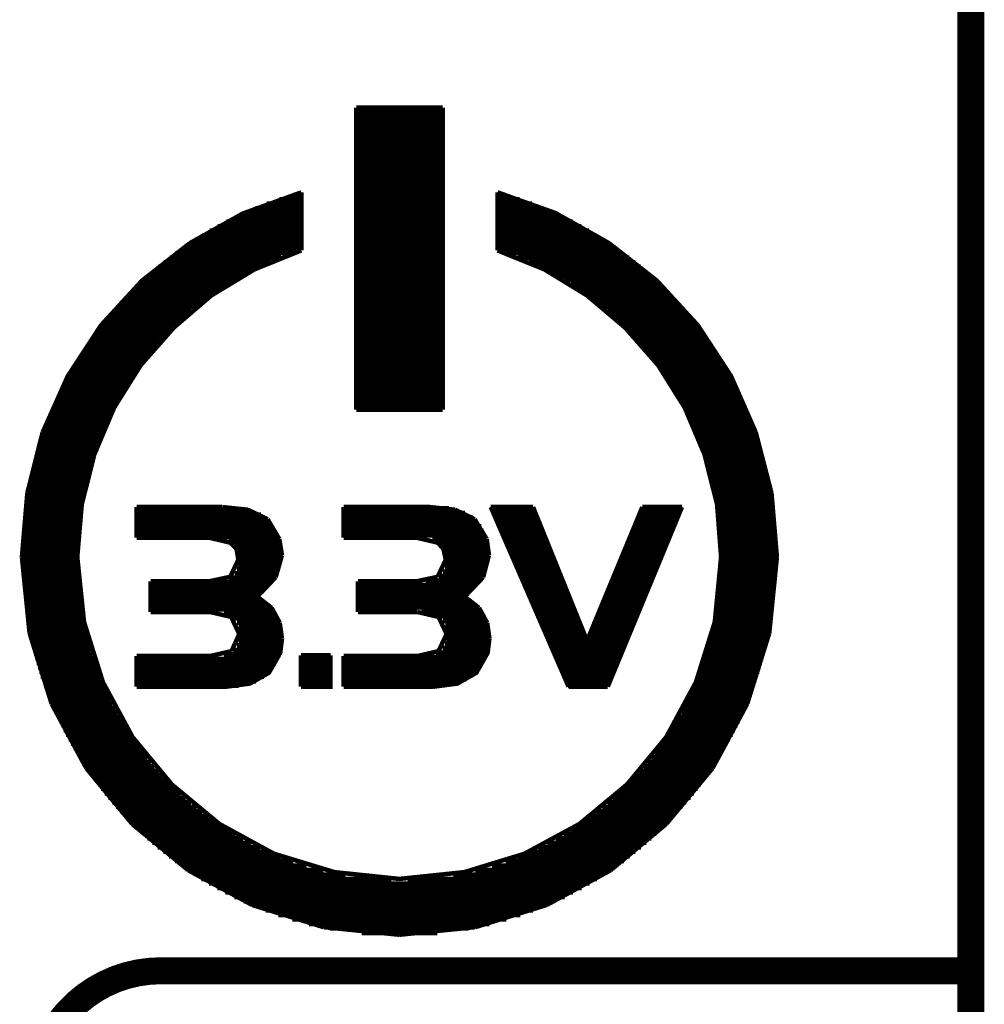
# Model space of a CAD drawing. Extents: x -1.3 to 24.2, y -3.9 to 53.5.
# Tile 31 of 43: x 18.8 to 24.2, y 18.9 to 24.4. Entities that reach past the tile are written whole.
import ezdxf

# ---------------------------------------------------------------- set-up
doc = ezdxf.new("R2010")
doc.units = 0
doc.layers.add('CORDELIA-I_CLICK_V100_GKO', color=14, linetype='CONTINUOUS')
doc.layers.add('CORDELIA-I_CLICK_V100_GTO', color=12, linetype='CONTINUOUS')

msp = doc.modelspace()

# ---------------------------------------------------------------- linework, layer by layer
at = {"layer": 'CORDELIA-I_CLICK_V100_GKO', "const_width": 0.1524}
msp.add_lwpolyline([(24.13, -1.27), (24.13, 53.34)], dxfattribs=at)
at = {"layer": 'CORDELIA-I_CLICK_V100_GTO'}
for points, const_width in [([(20.66036, 23.91918), (21.14804, 23.91918)], 0.0254), ([(20.66036, 22.21484), (20.66036, 23.91918)], 0.0254), ([(20.66036, 23.90902), (21.14804, 23.90902)], 0.0254), ([(20.66036, 23.88362), (21.14804, 23.88362)], 0.0254), ([(21.14804, 22.21484), (21.14804, 23.91918)], 0.0254), ([(20.66036, 23.85822), (21.14804, 23.85822)], 0.0254), ([(20.66036, 23.83282), (21.14804, 23.83282)], 0.0254), ([(20.66036, 23.80742), (21.14804, 23.80742)], 0.0254), ([(20.66036, 23.78202), (21.14804, 23.78202)], 0.0254), ([(20.66036, 23.75662), (21.14804, 23.75662)], 0.0254), ([(20.66036, 23.73122), (21.14804, 23.73122)], 0.0254), ([(20.66036, 23.70582), (21.14804, 23.70582)], 0.0254), ([(20.66036, 23.68042), (21.14804, 23.68042)], 0.0254), ([(20.66036, 23.65502), (21.14804, 23.65502)], 0.0254), ([(20.66036, 23.62962), (21.14804, 23.62962)], 0.0254), ([(20.66036, 23.60422), (21.14804, 23.60422)], 0.0254), ([(20.66036, 23.57882), (21.14804, 23.57882)], 0.0254), ([(20.66036, 23.55342), (21.14804, 23.55342)], 0.0254), ([(20.66036, 23.52802), (21.14804, 23.52802)], 0.0254), ([(20.66036, 23.50262), (21.14804, 23.50262)], 0.0254), ([(19.72056, 23.15464), (20.02028, 23.32228), (20.35048, 23.44166)], 0.0254), ([(20.35048, 23.114), (20.35048, 23.44166)], 0.0254), ([(20.66036, 23.47722), (21.14804, 23.47722)], 0.0254), ([(20.66036, 23.45182), (21.14804, 23.45182)], 0.0254), ([(21.45792, 23.44166), (21.78558, 23.32482), (22.08784, 23.15464)], 0.0254), ([(21.45792, 23.114), (21.45792, 23.44166)], 0.0254), ([(20.1549, 23.37816), (20.35048, 23.37816)], 0.0254), ([(20.22602, 23.40356), (20.35048, 23.40356)], 0.0254), ([(20.3073, 23.42896), (20.35048, 23.42896)], 0.0254), ([(20.66036, 23.42642), (21.14804, 23.42642)], 0.0254), ([(20.66036, 23.40102), (21.14804, 23.40102)], 0.0254), ([(20.66036, 23.37562), (21.14804, 23.37562)], 0.0254), ([(21.45792, 23.42896), (21.5011, 23.42896)], 0.0254), ([(21.45792, 23.40356), (21.58238, 23.40356)], 0.0254), ([(21.45792, 23.37816), (21.6535, 23.37816)], 0.0254), ([(20.03044, 23.32736), (20.35048, 23.32736)], 0.0254), ([(20.0914, 23.35276), (20.35048, 23.35276)], 0.0254), ([(20.66036, 23.35022), (21.14804, 23.35022)], 0.0254), ([(20.66036, 23.32482), (21.14804, 23.32482)], 0.0254), ([(21.45792, 23.35276), (21.717, 23.35276)], 0.0254), ([(21.45792, 23.32736), (21.77542, 23.32736)], 0.0254), ([(19.9263, 23.27656), (20.35048, 23.27656)], 0.0254), ([(19.9771, 23.30196), (20.35048, 23.30196)], 0.0254), ([(20.66036, 23.29942), (21.14804, 23.29942)], 0.0254), ([(20.66036, 23.27402), (21.14804, 23.27402)], 0.0254), ([(21.45792, 23.30196), (21.8313, 23.30196)], 0.0254), ([(21.45792, 23.27656), (21.8821, 23.27656)], 0.0254), ([(19.83232, 23.22576), (20.35048, 23.22576)], 0.0254), ([(19.87804, 23.25116), (20.35048, 23.25116)], 0.0254), ([(20.66036, 23.24862), (21.14804, 23.24862)], 0.0254), ([(20.66036, 23.22322), (21.14804, 23.22322)], 0.0254), ([(21.45792, 23.25116), (21.93036, 23.25116)], 0.0254), ([(21.45792, 23.22576), (21.97354, 23.22576)], 0.0254), ([(18.88998, 22.08784), (19.03222, 22.40534), (19.22018, 22.69236), (19.45132, 22.94382), (19.72056, 23.15464)], 0.0254), ([(19.75104, 23.17496), (20.35048, 23.17496)], 0.0254), ([(19.79168, 23.20036), (20.35048, 23.20036)], 0.0254), ([(20.66036, 23.19782), (21.14804, 23.19782)], 0.0254), ([(20.66036, 23.17242), (21.14804, 23.17242)], 0.0254), ([(21.45792, 23.20036), (22.01672, 23.20036)], 0.0254), ([(21.45792, 23.17496), (22.05736, 23.17496)], 0.0254), ([(22.08784, 23.15464), (22.35708, 22.94382), (22.58822, 22.69236), (22.77618, 22.40534), (22.91588, 22.08784)], 0.0254), ([(19.63928, 23.09876), (20.30476, 23.09876)], 0.0254), ([(19.67484, 23.12416), (20.35048, 23.12416)], 0.0254), ([(19.71294, 23.14956), (20.35048, 23.14956)], 0.0254), ([(20.08632, 23.00732), (20.35048, 23.114)], 0.0254), ([(20.66036, 23.14702), (21.14804, 23.14702)], 0.0254), ([(20.66036, 23.12162), (21.14804, 23.12162)], 0.0254), ([(21.45792, 23.14956), (22.09546, 23.14956)], 0.0254), ([(21.45792, 23.12416), (22.13356, 23.12416)], 0.0254), ([(21.45792, 23.114), (21.72208, 23.00732)], 0.0254), ([(21.50364, 23.09876), (22.16658, 23.09876)], 0.0254), ([(19.57324, 23.04796), (20.17522, 23.04796)], 0.0254), ([(19.60626, 23.07336), (20.23618, 23.07336)], 0.0254), ([(20.66036, 23.09622), (21.14804, 23.09622)], 0.0254), ([(20.66036, 23.07082), (21.14804, 23.07082)], 0.0254), ([(20.66036, 23.04542), (21.14804, 23.04542)], 0.0254), ([(21.57222, 23.07336), (22.20214, 23.07336)], 0.0254), ([(21.63318, 23.04796), (22.23516, 23.04796)], 0.0254), ([(19.51228, 22.99716), (20.06854, 22.99716)], 0.0254), ([(19.54276, 23.02256), (20.11934, 23.02256)], 0.0254), ([(19.84248, 22.86), (20.08632, 23.00732)], 0.0254), ([(20.66036, 23.02002), (21.14804, 23.02002)], 0.0254), ([(20.66036, 22.99462), (21.14804, 22.99462)], 0.0254), ([(21.68906, 23.02256), (22.26564, 23.02256)], 0.0254), ([(21.72208, 23.00732), (21.96338, 22.86)], 0.0254), ([(21.73986, 22.99716), (22.29612, 22.99716)], 0.0254), ([(19.4564, 22.94636), (19.9771, 22.94636)], 0.0254), ([(19.48434, 22.97176), (20.02028, 22.97176)], 0.0254), ([(20.66036, 22.96922), (21.14804, 22.96922)], 0.0254), ([(20.66036, 22.94382), (21.14804, 22.94382)], 0.0254), ([(21.78558, 22.97176), (22.32406, 22.97176)], 0.0254), ([(21.8313, 22.94636), (22.352, 22.94636)], 0.0254), ([(19.40306, 22.89556), (19.89582, 22.89556)], 0.0254), ([(19.42846, 22.92096), (19.93646, 22.92096)], 0.0254), ([(20.66036, 22.91842), (21.14804, 22.91842)], 0.0254), ([(20.66036, 22.89302), (21.14804, 22.89302)], 0.0254), ([(21.87194, 22.92096), (22.37994, 22.92096)], 0.0254), ([(21.91004, 22.89556), (22.40534, 22.89556)], 0.0254), ([(19.3294, 22.81936), (19.79168, 22.81936)], 0.0254), ([(19.35226, 22.84476), (19.8247, 22.84476)], 0.0254), ([(19.37766, 22.87016), (19.86026, 22.87016)], 0.0254), ([(19.62912, 22.67712), (19.84248, 22.86)], 0.0254), ([(20.66036, 22.86762), (21.14804, 22.86762)], 0.0254), ([(20.66036, 22.84222), (21.14804, 22.84222)], 0.0254), ([(21.94814, 22.87016), (22.43074, 22.87016)], 0.0254), ([(21.96338, 22.86), (22.17928, 22.67712)], 0.0254), ([(21.9837, 22.84476), (22.4536, 22.84476)], 0.0254), ([(22.01672, 22.81936), (22.479, 22.81936)], 0.0254), ([(19.28368, 22.76856), (19.72818, 22.76856)], 0.0254), ([(19.30654, 22.79396), (19.75866, 22.79396)], 0.0254), ([(20.66036, 22.81682), (21.14804, 22.81682)], 0.0254), ([(20.66036, 22.79142), (21.14804, 22.79142)], 0.0254), ([(20.66036, 22.76602), (21.14804, 22.76602)], 0.0254), ([(22.04974, 22.79396), (22.50186, 22.79396)], 0.0254), ([(22.08022, 22.76856), (22.52472, 22.76856)], 0.0254), ([(19.24304, 22.71776), (19.66976, 22.71776)], 0.0254), ([(19.26336, 22.74316), (19.70024, 22.74316)], 0.0254), ([(20.66036, 22.74062), (21.14804, 22.74062)], 0.0254), ([(20.66036, 22.71522), (21.14804, 22.71522)], 0.0254), ([(22.10816, 22.74316), (22.54504, 22.74316)], 0.0254), ([(22.1361, 22.71776), (22.56536, 22.71776)], 0.0254), ([(19.2024, 22.66696), (19.61896, 22.66696)], 0.0254), ([(19.22272, 22.69236), (19.64436, 22.69236)], 0.0254), ([(19.4437, 22.4663), (19.62912, 22.67712)], 0.0254), ([(20.66036, 22.68982), (21.14804, 22.68982)], 0.0254), ([(20.66036, 22.66442), (21.14804, 22.66442)], 0.0254), ([(22.16404, 22.69236), (22.58568, 22.69236)], 0.0254), ([(22.17928, 22.67712), (22.3647, 22.4663)], 0.0254), ([(22.18944, 22.66696), (22.606, 22.66696)], 0.0254), ([(19.1643, 22.61616), (19.56816, 22.61616)], 0.0254), ([(19.18208, 22.64156), (19.59356, 22.64156)], 0.0254), ([(20.66036, 22.63902), (21.14804, 22.63902)], 0.0254), ([(20.66036, 22.61362), (21.14804, 22.61362)], 0.0254), ([(22.21484, 22.64156), (22.62378, 22.64156)], 0.0254), ([(22.2377, 22.61616), (22.64156, 22.61616)], 0.0254), ([(19.12874, 22.56536), (19.52498, 22.56536)], 0.0254), ([(19.14652, 22.59076), (19.5453, 22.59076)], 0.0254), ([(20.66036, 22.58822), (21.14804, 22.58822)], 0.0254), ([(20.66036, 22.56282), (21.14804, 22.56282)], 0.0254), ([(22.26056, 22.59076), (22.65934, 22.59076)], 0.0254), ([(22.28342, 22.56536), (22.67712, 22.56536)], 0.0254), ([(19.08048, 22.48916), (19.46148, 22.48916)], 0.0254), ([(19.09572, 22.51456), (19.4818, 22.51456)], 0.0254), ([(19.1135, 22.53996), (19.50212, 22.53996)], 0.0254), ([(20.66036, 22.53742), (21.14804, 22.53742)], 0.0254), ([(20.66036, 22.51202), (21.14804, 22.51202)], 0.0254), ([(20.66036, 22.48662), (21.14804, 22.48662)], 0.0254), ([(22.30628, 22.53996), (22.6949, 22.53996)], 0.0254), ([(22.3266, 22.51456), (22.71014, 22.51456)], 0.0254), ([(22.34692, 22.48916), (22.72538, 22.48916)], 0.0254), ([(19.05, 22.43836), (19.42338, 22.43836)], 0.0254), ([(19.06524, 22.46376), (19.4437, 22.46376)], 0.0254), ([(19.29384, 22.22754), (19.4437, 22.4663)], 0.0254), ([(20.66036, 22.46122), (21.14804, 22.46122)], 0.0254), ([(20.66036, 22.43582), (21.14804, 22.43582)], 0.0254), ([(22.3647, 22.4663), (22.51456, 22.22754)], 0.0254), ([(22.3647, 22.46376), (22.74062, 22.46376)], 0.0254), ([(22.38248, 22.43836), (22.75586, 22.43836)], 0.0254), ([(19.02206, 22.38756), (19.39036, 22.38756)], 0.0254), ([(19.0373, 22.41296), (19.4056, 22.41296)], 0.0254), ([(20.66036, 22.41042), (21.14804, 22.41042)], 0.0254), ([(20.66036, 22.38502), (21.14804, 22.38502)], 0.0254), ([(22.40026, 22.41296), (22.7711, 22.41296)], 0.0254), ([(22.41804, 22.38756), (22.7838, 22.38756)], 0.0254), ([(18.99666, 22.33676), (19.35734, 22.33676)], 0.0254), ([(19.00936, 22.36216), (19.37258, 22.36216)], 0.0254), ([(20.66036, 22.35962), (21.14804, 22.35962)], 0.0254), ([(20.66036, 22.33422), (21.14804, 22.33422)], 0.0254), ([(22.43582, 22.36216), (22.79904, 22.36216)], 0.0254), ([(22.45106, 22.33676), (22.81174, 22.33676)], 0.0254), ([(18.97126, 22.28596), (19.32686, 22.28596)], 0.0254), ([(18.98396, 22.31136), (19.3421, 22.31136)], 0.0254), ([(20.66036, 22.30882), (21.14804, 22.30882)], 0.0254), ([(20.66036, 22.28342), (21.14804, 22.28342)], 0.0254), ([(22.4663, 22.31136), (22.82444, 22.31136)], 0.0254), ([(22.48154, 22.28596), (22.8346, 22.28596)], 0.0254), ([(18.93824, 22.20976), (19.28622, 22.20976)], 0.0254), ([(18.9484, 22.23516), (19.29892, 22.23516)], 0.0254), ([(18.9611, 22.26056), (19.31162, 22.26056)], 0.0254), ([(19.18208, 21.96338), (19.29384, 22.22754)], 0.0254), ([(20.66036, 22.25802), (21.14804, 22.25802)], 0.0254), ([(20.66036, 22.23262), (21.14804, 22.23262)], 0.0254), ([(20.66036, 22.21484), (21.14804, 22.21484)], 0.0254), ([(22.49678, 22.26056), (22.8473, 22.26056)], 0.0254), ([(22.50948, 22.23516), (22.85746, 22.23516)], 0.0254), ([(22.51456, 22.22754), (22.62632, 21.96338)], 0.0254), ([(22.52218, 22.20976), (22.87016, 22.20976)], 0.0254), ([(18.91792, 22.15896), (19.26082, 22.15896)], 0.0254), ([(18.92808, 22.18436), (19.27352, 22.18436)], 0.0254), ([(22.53488, 22.18436), (22.88032, 22.18436)], 0.0254), ([(22.54758, 22.15896), (22.89048, 22.15896)], 0.0254), ([(18.8976, 22.10816), (19.23796, 22.10816)], 0.0254), ([(18.90776, 22.13356), (19.24812, 22.13356)], 0.0254), ([(22.56028, 22.13356), (22.90064, 22.13356)], 0.0254), ([(22.57044, 22.10816), (22.90826, 22.10816)], 0.0254), ([(18.80362, 21.74494), (18.88998, 22.08784)], 0.0254), ([(18.87982, 22.05736), (19.2151, 22.05736)], 0.0254), ([(18.88998, 22.08276), (19.22526, 22.08276)], 0.0254), ([(22.5806, 22.08276), (22.91842, 22.08276)], 0.0254), ([(22.5933, 22.05736), (22.92604, 22.05736)], 0.0254), ([(22.91588, 22.08784), (23.00478, 21.74494)], 0.0254), ([(18.86458, 22.00656), (19.19732, 22.00656)], 0.0254), ([(18.8722, 22.03196), (19.20494, 22.03196)], 0.0254), ([(22.60092, 22.03196), (22.9362, 22.03196)], 0.0254), ([(22.61108, 22.00656), (22.94382, 22.00656)], 0.0254), ([(18.84172, 21.93036), (19.16938, 21.93036)], 0.0254), ([(18.84934, 21.95576), (19.17954, 21.95576)], 0.0254), ([(18.85696, 21.98116), (19.18716, 21.98116)], 0.0254), ([(19.11096, 21.68144), (19.18208, 21.96338)], 0.0254), ([(22.62124, 21.98116), (22.95144, 21.98116)], 0.0254), ([(22.62632, 21.96338), (22.69744, 21.68144)], 0.0254), ([(22.62886, 21.95576), (22.95906, 21.95576)], 0.0254), ([(22.63648, 21.93036), (22.96414, 21.93036)], 0.0254), ([(18.82902, 21.87956), (19.15414, 21.87956)], 0.0254), ([(18.83664, 21.90496), (19.16176, 21.90496)], 0.0254), ([(22.6441, 21.90496), (22.97176, 21.90496)], 0.0254), ([(22.65172, 21.87956), (22.97684, 21.87956)], 0.0254), ([(18.81886, 21.82876), (19.14144, 21.82876)], 0.0254), ([(18.82394, 21.85416), (19.14906, 21.85416)], 0.0254), ([(22.65934, 21.85416), (22.98446, 21.85416)], 0.0254), ([(22.66696, 21.82876), (22.98954, 21.82876)], 0.0254), ([(18.8087, 21.77796), (19.12874, 21.77796)], 0.0254), ([(18.81378, 21.80336), (19.13636, 21.80336)], 0.0254), ([(22.67204, 21.80336), (22.99462, 21.80336)], 0.0254), ([(22.67712, 21.77796), (22.9997, 21.77796)], 0.0254), ([(18.77314, 21.38426), (18.80362, 21.74494)], 0.0254), ([(18.79854, 21.72716), (19.11858, 21.72716)], 0.0254), ([(18.80362, 21.75256), (19.12366, 21.75256)], 0.0254), ([(22.68474, 21.75256), (23.00478, 21.75256)], 0.0254), ([(22.68982, 21.72716), (23.00732, 21.72716)], 0.0254), ([(23.00478, 21.74494), (23.03526, 21.38426)], 0.0254), ([(18.79092, 21.67636), (19.11096, 21.67636)], 0.0254), ([(18.796, 21.70176), (19.1135, 21.70176)], 0.0254), ([(19.08556, 21.38426), (19.11096, 21.68144)], 0.0254), ([(19.42084, 21.6662), (19.90344, 21.6662)], 0.0254), ([(19.42084, 21.49348), (19.42084, 21.6662)], 0.0254), ([(19.90344, 21.6662), (20.04822, 21.65096)], 0.0254), ([(20.58924, 21.6662), (21.07438, 21.6662)], 0.0254), ([(20.58924, 21.49348), (20.58924, 21.6662)], 0.0254), ([(20.58924, 21.65858), (21.1836, 21.65858)], 0.0254), ([(21.07438, 21.6662), (21.21916, 21.65096)], 0.0254), ([(21.41982, 21.6662), (21.85924, 20.65274)], 0.0254), ([(21.41982, 21.6662), (21.65858, 21.6662)], 0.0254), ([(21.65858, 21.6662), (21.96338, 20.91182)], 0.0254), ([(21.96338, 20.91182), (22.2758, 21.6662)], 0.0254), ([(22.08022, 20.65274), (22.49932, 21.6662)], 0.0254), ([(22.2758, 21.6662), (22.49932, 21.6662)], 0.0254), ([(22.69236, 21.70176), (23.0124, 21.70176)], 0.0254), ([(22.69744, 21.68144), (22.7203, 21.38426)], 0.0254), ([(22.69744, 21.67636), (23.01494, 21.67636)], 0.0254), ([(18.7833, 21.60016), (19.09826, 21.60016)], 0.0254), ([(18.78584, 21.62556), (19.10334, 21.62556)], 0.0254), ([(18.78838, 21.65096), (19.10588, 21.65096)], 0.0254), ([(19.42084, 21.64842), (20.06092, 21.64842)], 0.0254), ([(19.42084, 21.62302), (20.12188, 21.62302)], 0.0254), ([(19.42084, 21.59762), (20.15998, 21.59762)], 0.0254), ([(20.04822, 21.65096), (20.15998, 21.59762)], 0.0254), ([(20.15998, 21.59762), (20.22602, 21.48586)], 0.0254), ([(20.58924, 21.63318), (21.27504, 21.63318)], 0.0254), ([(20.58924, 21.60778), (21.31822, 21.60778)], 0.0254), ([(21.21916, 21.65096), (21.32838, 21.59762)], 0.0254), ([(21.32838, 21.59762), (21.39696, 21.48586)], 0.0254), ([(21.42744, 21.64842), (21.6662, 21.64842)], 0.0254), ([(21.4376, 21.62302), (21.67636, 21.62302)], 0.0254), ([(21.44776, 21.59762), (21.68652, 21.59762)], 0.0254), ([(22.24532, 21.59762), (22.47138, 21.59762)], 0.0254), ([(22.25802, 21.62302), (22.48154, 21.62302)], 0.0254), ([(22.26818, 21.64842), (22.49424, 21.64842)], 0.0254), ([(22.70252, 21.65096), (23.02002, 21.65096)], 0.0254), ([(22.70506, 21.62556), (23.02256, 21.62556)], 0.0254), ([(22.7076, 21.60016), (23.0251, 21.60016)], 0.0254), ([(18.77822, 21.54936), (19.09318, 21.54936)], 0.0254), ([(18.78076, 21.57476), (19.09572, 21.57476)], 0.0254), ([(19.42084, 21.57222), (20.18284, 21.57222)], 0.0254), ([(19.42084, 21.54682), (20.20062, 21.54682)], 0.0254), ([(20.58924, 21.58238), (21.34616, 21.58238)], 0.0254), ([(20.58924, 21.55698), (21.36648, 21.55698)], 0.0254), ([(21.46046, 21.57222), (21.69668, 21.57222)], 0.0254), ([(21.47062, 21.54682), (21.70684, 21.54682)], 0.0254), ([(22.225, 21.54682), (22.45106, 21.54682)], 0.0254), ([(22.23516, 21.57222), (22.46122, 21.57222)], 0.0254), ([(22.71014, 21.57476), (23.02764, 21.57476)], 0.0254), ([(22.71268, 21.54936), (23.03018, 21.54936)], 0.0254), ([(18.77568, 21.52396), (19.09318, 21.52396)], 0.0254), ([(18.77568, 21.49856), (19.09064, 21.49856)], 0.0254), ([(19.42084, 21.52142), (20.21332, 21.52142)], 0.0254), ([(19.42084, 21.49602), (20.22348, 21.49602)], 0.0254), ([(19.42084, 21.49348), (19.82978, 21.49348), (19.94916, 21.46554), (19.98472, 21.42998), (19.99488, 21.36902)], 0.0254), ([(20.22602, 21.48586), (20.24126, 21.39442)], 0.0254), ([(20.58924, 21.53158), (21.37918, 21.53158)], 0.0254), ([(20.58924, 21.50618), (21.38934, 21.50618)], 0.0254), ([(20.58924, 21.49348), (21.00072, 21.49348)], 0.0254), ([(21.00072, 21.49348), (21.1201, 21.46554), (21.15312, 21.42998), (21.16582, 21.36902)], 0.0254), ([(21.39696, 21.48586), (21.40966, 21.39442)], 0.0254), ([(21.48078, 21.52142), (21.717, 21.52142)], 0.0254), ([(21.49348, 21.49602), (21.72716, 21.49602)], 0.0254), ([(22.20468, 21.49602), (22.43074, 21.49602)], 0.0254), ([(22.21484, 21.52142), (22.4409, 21.52142)], 0.0254), ([(22.71522, 21.52396), (23.03018, 21.52396)], 0.0254), ([(22.71776, 21.49856), (23.03272, 21.49856)], 0.0254), ([(18.77314, 21.47316), (19.0881, 21.47316)], 0.0254), ([(18.77314, 21.44776), (19.0881, 21.44776)], 0.0254), ([(19.94154, 21.47062), (20.2311, 21.47062)], 0.0254), ([(19.97456, 21.44522), (20.23618, 21.44522)], 0.0254), ([(21.08962, 21.48078), (21.39696, 21.48078)], 0.0254), ([(21.13534, 21.45538), (21.40458, 21.45538)], 0.0254), ([(21.15312, 21.42998), (21.40712, 21.42998)], 0.0254), ([(21.50364, 21.47062), (21.73732, 21.47062)], 0.0254), ([(21.5138, 21.44522), (21.74748, 21.44522)], 0.0254), ([(22.18436, 21.44522), (22.40788, 21.44522)], 0.0254), ([(22.19452, 21.47062), (22.41804, 21.47062)], 0.0254), ([(22.71776, 21.47316), (23.03272, 21.47316)], 0.0254), ([(22.7203, 21.44776), (23.03526, 21.44776)], 0.0254), ([(18.77314, 21.42236), (19.0881, 21.42236)], 0.0254), ([(18.77314, 21.39696), (19.08556, 21.39696)], 0.0254), ([(18.77314, 21.38426), (18.81632, 20.955)], 0.0254), ([(19.08556, 21.38426), (19.12366, 21.0185)], 0.0254), ([(19.98726, 21.41982), (20.23872, 21.41982)], 0.0254), ([(19.99488, 21.39442), (20.24126, 21.39442)], 0.0254), ([(20.2057, 21.26996), (20.24126, 21.39442)], 0.0254), ([(21.16328, 21.40458), (21.40966, 21.40458)], 0.0254), ([(21.16582, 21.37918), (21.40966, 21.37918)], 0.0254), ([(21.37664, 21.26996), (21.40966, 21.39442)], 0.0254), ([(21.5265, 21.41982), (21.75764, 21.41982)], 0.0254), ([(21.53666, 21.39442), (21.7678, 21.39442)], 0.0254), ([(22.1615, 21.39442), (22.38756, 21.39442)], 0.0254), ([(22.1742, 21.41982), (22.39772, 21.41982)], 0.0254), ([(22.68474, 21.0185), (22.7203, 21.38426)], 0.0254), ([(22.7203, 21.42236), (23.03526, 21.42236)], 0.0254), ([(22.7203, 21.39696), (23.03526, 21.39696)], 0.0254), ([(22.99208, 20.955), (23.03526, 21.38426)], 0.0254), ([(18.77314, 21.37156), (19.08556, 21.37156)], 0.0254), ([(18.77314, 21.34616), (19.0881, 21.34616)], 0.0254), ([(18.77314, 21.32076), (19.0881, 21.32076)], 0.0254), ([(19.94916, 21.2725), (19.99488, 21.36902)], 0.0254), ([(19.99488, 21.36902), (20.23872, 21.36902)], 0.0254), ([(19.99488, 21.34362), (20.23618, 21.34362)], 0.0254), ([(21.1201, 21.2725), (21.16582, 21.36902)], 0.0254), ([(21.16074, 21.32838), (21.40204, 21.32838)], 0.0254), ([(21.16582, 21.35378), (21.40712, 21.35378)], 0.0254), ([(21.54682, 21.36902), (21.77796, 21.36902)], 0.0254), ([(21.55952, 21.34362), (21.78812, 21.34362)], 0.0254), ([(22.14118, 21.34362), (22.36724, 21.34362)], 0.0254), ([(22.15134, 21.36902), (22.3774, 21.36902)], 0.0254), ([(22.7203, 21.37156), (23.03526, 21.37156)], 0.0254), ([(22.7203, 21.34616), (23.03526, 21.34616)], 0.0254), ([(22.7203, 21.32076), (23.03526, 21.32076)], 0.0254), ([(18.77314, 21.29536), (19.0881, 21.29536)], 0.0254), ([(18.77568, 21.26996), (19.09064, 21.26996)], 0.0254), ([(19.82978, 21.2471), (19.94916, 21.2725)], 0.0254), ([(19.939, 21.26742), (20.20316, 21.26742)], 0.0254), ([(19.97456, 21.29282), (20.2184, 21.29282)], 0.0254), ([(19.98726, 21.31822), (20.22856, 21.31822)], 0.0254), ([(20.10156, 21.16074), (20.2057, 21.26996)], 0.0254), ([(21.00072, 21.2471), (21.1201, 21.2725)], 0.0254), ([(21.12518, 21.27758), (21.37918, 21.27758)], 0.0254), ([(21.15058, 21.30298), (21.39188, 21.30298)], 0.0254), ([(21.2725, 21.16074), (21.37664, 21.26996)], 0.0254), ([(21.56968, 21.31822), (21.79828, 21.31822)], 0.0254), ([(21.57984, 21.29282), (21.80844, 21.29282)], 0.0254), ([(21.59254, 21.26742), (21.8186, 21.26742)], 0.0254), ([(22.1107, 21.26742), (22.33422, 21.26742)], 0.0254), ([(22.12086, 21.29282), (22.34438, 21.29282)], 0.0254), ([(22.13102, 21.31822), (22.35708, 21.31822)], 0.0254), ([(22.71776, 21.29536), (23.03272, 21.29536)], 0.0254), ([(22.71776, 21.26996), (23.03272, 21.26996)], 0.0254), ([(18.77568, 21.24456), (19.09064, 21.24456)], 0.0254), ([(18.77822, 21.21916), (19.09318, 21.21916)], 0.0254), ([(19.49958, 21.2471), (19.82978, 21.2471)], 0.0254), ([(19.49958, 21.07438), (19.49958, 21.2471)], 0.0254), ([(19.49958, 21.24202), (20.18538, 21.24202)], 0.0254), ([(19.49958, 21.21662), (20.16506, 21.21662)], 0.0254), ([(20.67052, 21.2471), (21.00072, 21.2471)], 0.0254), ([(20.67052, 21.07438), (20.67052, 21.2471)], 0.0254), ([(20.67052, 21.22678), (21.34362, 21.22678)], 0.0254), ([(21.05152, 21.25218), (21.36394, 21.25218)], 0.0254), ([(21.6027, 21.24202), (21.82876, 21.24202)], 0.0254), ([(21.61286, 21.21662), (21.83892, 21.21662)], 0.0254), ([(22.09038, 21.21662), (22.3139, 21.21662)], 0.0254), ([(22.10054, 21.24202), (22.32406, 21.24202)], 0.0254), ([(22.71268, 21.21916), (23.03018, 21.21916)], 0.0254), ([(22.71522, 21.24456), (23.03018, 21.24456)], 0.0254), ([(18.78076, 21.19376), (19.09572, 21.19376)], 0.0254), ([(18.7833, 21.16836), (19.09826, 21.16836)], 0.0254), ([(19.49958, 21.19122), (20.13966, 21.19122)], 0.0254), ([(19.49958, 21.16582), (20.10918, 21.16582)], 0.0254), ([(20.10156, 21.16074), (20.18284, 21.09724)], 0.0254), ([(20.67052, 21.20138), (21.31822, 21.20138)], 0.0254), ([(20.67052, 21.17598), (21.29028, 21.17598)], 0.0254), ([(21.2725, 21.16074), (21.35378, 21.09724)], 0.0254), ([(21.62556, 21.19122), (21.85162, 21.19122)], 0.0254), ([(21.63572, 21.16582), (21.86178, 21.16582)], 0.0254), ([(22.06752, 21.16582), (22.29358, 21.16582)], 0.0254), ([(22.07768, 21.19122), (22.30374, 21.19122)], 0.0254), ([(22.7076, 21.16836), (23.0251, 21.16836)], 0.0254), ([(22.71014, 21.19376), (23.02764, 21.19376)], 0.0254), ([(18.78584, 21.14296), (19.10334, 21.14296)], 0.0254), ([(18.78838, 21.11756), (19.10588, 21.11756)], 0.0254), ([(19.49958, 21.14042), (20.13204, 21.14042)], 0.0254), ([(19.49958, 21.11502), (20.16506, 21.11502)], 0.0254), ([(20.18284, 21.09724), (20.22856, 21.01342)], 0.0254), ([(20.67052, 21.15058), (21.28774, 21.15058)], 0.0254), ([(20.67052, 21.12518), (21.3233, 21.12518)], 0.0254), ([(20.67052, 21.09978), (21.35124, 21.09978)], 0.0254), ([(21.35378, 21.09724), (21.3995, 21.01342)], 0.0254), ([(21.64842, 21.14042), (21.87194, 21.14042)], 0.0254), ([(21.65858, 21.11502), (21.8821, 21.11502)], 0.0254), ([(22.0472, 21.11502), (22.27072, 21.11502)], 0.0254), ([(22.05736, 21.14042), (22.28088, 21.14042)], 0.0254), ([(22.70252, 21.11756), (23.02002, 21.11756)], 0.0254), ([(22.70506, 21.14296), (23.02256, 21.14296)], 0.0254), ([(18.79092, 21.09216), (19.11096, 21.09216)], 0.0254), ([(18.796, 21.06676), (19.1135, 21.06676)], 0.0254), ([(18.79854, 21.04136), (19.11858, 21.04136)], 0.0254), ([(19.49958, 21.08962), (20.19046, 21.08962)], 0.0254), ([(19.49958, 21.07438), (19.83486, 21.07438), (19.95424, 21.04644), (19.99996, 20.94992)], 0.0254), ([(19.9136, 21.06422), (20.20824, 21.06422)], 0.0254), ([(20.67052, 21.07438), (21.0058, 21.07438)], 0.0254), ([(21.0058, 21.07438), (21.12518, 21.04644), (21.1709, 20.94992)], 0.0254), ([(21.02866, 21.07438), (21.37156, 21.07438)], 0.0254), ([(21.12264, 21.04898), (21.3868, 21.04898)], 0.0254), ([(21.66874, 21.08962), (21.89226, 21.08962)], 0.0254), ([(21.68144, 21.06422), (21.90242, 21.06422)], 0.0254), ([(22.02688, 21.06422), (22.2504, 21.06422)], 0.0254), ([(22.03704, 21.08962), (22.26056, 21.08962)], 0.0254), ([(22.68982, 21.04136), (23.00732, 21.04136)], 0.0254), ([(22.69236, 21.06676), (23.0124, 21.06676)], 0.0254), ([(22.69744, 21.09216), (23.01494, 21.09216)], 0.0254), ([(18.80362, 21.01596), (19.12366, 21.01596)], 0.0254), ([(18.8087, 20.99056), (19.12874, 20.99056)], 0.0254), ([(19.12366, 21.0185), (19.23034, 20.67814), (19.39798, 20.36826), (19.61896, 20.10156), (19.8882, 19.87804), (20.19554, 19.7104), (20.53844, 19.60626)], 0.0254), ([(19.9644, 21.03882), (20.22094, 21.03882)], 0.0254), ([(19.98726, 21.01342), (20.22856, 21.01342)], 0.0254), ([(19.99742, 20.98802), (20.23618, 20.98802)], 0.0254), ([(20.22856, 21.01342), (20.24126, 20.92452)], 0.0254), ([(21.15058, 21.02358), (21.39696, 21.02358)], 0.0254), ([(21.16328, 20.99818), (21.40458, 20.99818)], 0.0254), ([(21.26996, 19.60626), (21.61032, 19.7104), (21.9202, 19.87804), (22.18944, 20.10156), (22.41042, 20.36826), (22.57806, 20.67814), (22.68474, 21.0185)], 0.0254), ([(21.3995, 21.01342), (21.4122, 20.92452)], 0.0254), ([(21.6916, 21.03882), (21.91258, 21.03882)], 0.0254), ([(21.70176, 21.01342), (21.92274, 21.01342)], 0.0254), ([(21.71446, 20.98802), (21.9329, 20.98802)], 0.0254), ([(21.99386, 20.98802), (22.21738, 20.98802)], 0.0254), ([(22.00656, 21.01342), (22.23008, 21.01342)], 0.0254), ([(22.01672, 21.03882), (22.24024, 21.03882)], 0.0254), ([(22.67712, 20.99056), (22.9997, 20.99056)], 0.0254), ([(22.68474, 21.01596), (23.00478, 21.01596)], 0.0254), ([(18.81378, 20.96516), (19.13636, 20.96516)], 0.0254), ([(18.81632, 20.955), (18.94078, 20.55622)], 0.0254), ([(18.81886, 20.93976), (19.14144, 20.93976)], 0.0254), ([(19.95678, 20.8534), (19.99996, 20.94992)], 0.0254), ([(19.99996, 20.96262), (20.24126, 20.96262)], 0.0254), ([(19.99996, 20.93722), (20.24126, 20.93722)], 0.0254), ([(21.12518, 20.8534), (21.1709, 20.94992)], 0.0254), ([(21.16836, 20.97278), (21.40966, 20.97278)], 0.0254), ([(21.1709, 20.94738), (21.4122, 20.94738)], 0.0254), ([(21.72462, 20.96262), (21.94306, 20.96262)], 0.0254), ([(21.73478, 20.93722), (21.95322, 20.93722)], 0.0254), ([(21.97354, 20.93722), (22.19706, 20.93722)], 0.0254), ([(21.9837, 20.96262), (22.20722, 20.96262)], 0.0254), ([(22.66696, 20.93976), (22.98954, 20.93976)], 0.0254), ([(22.67204, 20.96516), (22.99462, 20.96516)], 0.0254), ([(22.86762, 20.55622), (22.99208, 20.955)], 0.0254), ([(18.82394, 20.91436), (19.14906, 20.91436)], 0.0254), ([(18.82902, 20.88896), (19.15414, 20.88896)], 0.0254), ([(19.42084, 20.65274), (19.9263, 20.65274), (20.06092, 20.67052), (20.1676, 20.73148), (20.2311, 20.84324), (20.24126, 20.92452)], 0.0254), ([(19.98726, 20.88642), (20.24126, 20.88642)], 0.0254), ([(19.99742, 20.91182), (20.24126, 20.91182)], 0.0254), ([(21.09724, 20.65274), (21.23186, 20.67052), (21.33854, 20.73148), (21.40204, 20.84324), (21.4122, 20.92452)], 0.0254), ([(21.16074, 20.89658), (21.4122, 20.89658)], 0.0254), ([(21.16836, 20.92198), (21.4122, 20.92198)], 0.0254), ([(21.74748, 20.91182), (21.96338, 20.91182)], 0.0254), ([(21.75764, 20.88642), (22.17674, 20.88642)], 0.0254), ([(21.96338, 20.91182), (22.1869, 20.91182)], 0.0254), ([(22.65172, 20.88896), (22.97684, 20.88896)], 0.0254), ([(22.65934, 20.91436), (22.98446, 20.91436)], 0.0254), ([(18.83664, 20.86356), (19.16176, 20.86356)], 0.0254), ([(18.84172, 20.83816), (19.16938, 20.83816)], 0.0254), ([(19.42084, 20.65274), (19.42084, 20.82546)], 0.0254), ([(19.42084, 20.82546), (19.83486, 20.82546)], 0.0254), ([(19.83486, 20.82546), (19.95678, 20.8534)], 0.0254), ([(19.9136, 20.83562), (20.22856, 20.83562)], 0.0254), ([(19.96694, 20.86102), (20.23618, 20.86102)], 0.0254), ([(20.34794, 20.65274), (20.34794, 20.83054)], 0.0254), ([(20.34794, 20.65274), (20.51558, 20.65274), (20.51558, 20.83054)], 0.0254), ([(20.34794, 20.83054), (20.51558, 20.83054)], 0.0254), ([(20.58924, 20.82546), (21.0058, 20.82546)], 0.0254), ([(20.58924, 20.65274), (20.58924, 20.82546)], 0.0254), ([(20.58924, 20.82038), (21.39442, 20.82038)], 0.0254), ([(21.0058, 20.82546), (21.12518, 20.8534)], 0.0254), ([(21.10994, 20.84578), (21.40204, 20.84578)], 0.0254), ([(21.14804, 20.87118), (21.40712, 20.87118)], 0.0254), ([(21.7678, 20.86102), (22.16658, 20.86102)], 0.0254), ([(21.7805, 20.83562), (22.15388, 20.83562)], 0.0254), ([(22.63648, 20.83816), (22.96414, 20.83816)], 0.0254), ([(22.6441, 20.86356), (22.97176, 20.86356)], 0.0254), ([(18.84934, 20.81276), (19.17954, 20.81276)], 0.0254), ([(18.85696, 20.78736), (19.18716, 20.78736)], 0.0254), ([(19.42084, 20.81022), (20.22094, 20.81022)], 0.0254), ([(19.42084, 20.78482), (20.20824, 20.78482)], 0.0254), ([(20.34794, 20.81022), (20.51558, 20.81022)], 0.0254), ([(20.34794, 20.78482), (20.51558, 20.78482)], 0.0254), ([(20.58924, 20.79498), (21.38426, 20.79498)], 0.0254), ([(20.58924, 20.76958), (21.36902, 20.76958)], 0.0254), ([(21.79066, 20.81022), (22.14372, 20.81022)], 0.0254), ([(21.80082, 20.78482), (22.13356, 20.78482)], 0.0254), ([(22.62124, 20.78736), (22.95144, 20.78736)], 0.0254), ([(22.62886, 20.81276), (22.95906, 20.81276)], 0.0254), ([(18.86458, 20.76196), (19.19732, 20.76196)], 0.0254), ([(18.8722, 20.73656), (19.20494, 20.73656)], 0.0254), ([(18.87982, 20.71116), (19.2151, 20.71116)], 0.0254), ([(19.42084, 20.75942), (20.193, 20.75942)], 0.0254), ([(19.42084, 20.73402), (20.17014, 20.73402)], 0.0254), ([(19.42084, 20.70862), (20.13966, 20.70862)], 0.0254), ([(20.34794, 20.75942), (20.51558, 20.75942)], 0.0254), ([(20.34794, 20.73402), (20.51558, 20.73402)], 0.0254), ([(20.34794, 20.70862), (20.51558, 20.70862)], 0.0254), ([(20.58924, 20.74418), (21.3487, 20.74418)], 0.0254), ([(20.58924, 20.71878), (21.32076, 20.71878)], 0.0254), ([(21.81352, 20.75942), (22.1234, 20.75942)], 0.0254), ([(21.82368, 20.73402), (22.11324, 20.73402)], 0.0254), ([(21.83384, 20.70862), (22.10308, 20.70862)], 0.0254), ([(22.5933, 20.71116), (22.92604, 20.71116)], 0.0254), ([(22.60092, 20.73656), (22.9362, 20.73656)], 0.0254), ([(22.61108, 20.76196), (22.94382, 20.76196)], 0.0254), ([(18.88998, 20.68576), (19.22526, 20.68576)], 0.0254), ([(18.8976, 20.66036), (19.23796, 20.66036)], 0.0254), ([(19.42084, 20.68322), (20.09394, 20.68322)], 0.0254), ([(19.42084, 20.65782), (19.99742, 20.65782)], 0.0254), ([(20.34794, 20.68322), (20.51558, 20.68322)], 0.0254), ([(20.34794, 20.65782), (20.51558, 20.65782)], 0.0254), ([(20.58924, 20.69338), (21.28266, 20.69338)], 0.0254), ([(20.58924, 20.66798), (21.21662, 20.66798)], 0.0254), ([(20.58924, 20.65274), (21.09724, 20.65274)], 0.0254), ([(21.84654, 20.68322), (22.09292, 20.68322)], 0.0254), ([(21.8567, 20.65782), (22.08022, 20.65782)], 0.0254), ([(21.85924, 20.65274), (22.08022, 20.65274)], 0.0254), ([(22.57044, 20.66036), (22.90826, 20.66036)], 0.0254), ([(22.5806, 20.68576), (22.91842, 20.68576)], 0.0254), ([(18.90776, 20.63496), (19.24812, 20.63496)], 0.0254), ([(18.91792, 20.60956), (19.26082, 20.60956)], 0.0254), ([(22.54758, 20.60956), (22.89048, 20.60956)], 0.0254), ([(22.56028, 20.63496), (22.90064, 20.63496)], 0.0254), ([(18.92808, 20.58416), (19.27098, 20.58416)], 0.0254), ([(18.93824, 20.55876), (19.28368, 20.55876)], 0.0254), ([(18.94078, 20.55622), (19.13636, 20.193)], 0.0254), ([(22.52218, 20.55876), (22.87016, 20.55876)], 0.0254), ([(22.53488, 20.58416), (22.88032, 20.58416)], 0.0254), ([(22.67204, 20.193), (22.86762, 20.55622)], 0.0254), ([(18.9484, 20.53336), (19.29892, 20.53336)], 0.0254), ([(18.9611, 20.50796), (19.31162, 20.50796)], 0.0254), ([(22.49678, 20.50796), (22.8473, 20.50796)], 0.0254), ([(22.50948, 20.53336), (22.86, 20.53336)], 0.0254), ([(18.97126, 20.48256), (19.32686, 20.48256)], 0.0254), ([(18.98396, 20.45716), (19.3421, 20.45716)], 0.0254), ([(18.99666, 20.43176), (19.35734, 20.43176)], 0.0254), ([(22.45106, 20.43176), (22.81174, 20.43176)], 0.0254), ([(22.4663, 20.45716), (22.82444, 20.45716)], 0.0254), ([(22.48154, 20.48256), (22.83714, 20.48256)], 0.0254), ([(19.00936, 20.40636), (19.37258, 20.40636)], 0.0254), ([(19.02206, 20.38096), (19.38782, 20.38096)], 0.0254), ([(22.41804, 20.38096), (22.78634, 20.38096)], 0.0254), ([(22.43582, 20.40636), (22.79904, 20.40636)], 0.0254), ([(19.0373, 20.35556), (19.4056, 20.35556)], 0.0254), ([(19.05, 20.33016), (19.42338, 20.33016)], 0.0254), ([(22.38502, 20.33016), (22.75586, 20.33016)], 0.0254), ([(22.4028, 20.35556), (22.7711, 20.35556)], 0.0254), ([(19.06524, 20.30476), (19.44116, 20.30476)], 0.0254), ([(19.08048, 20.27936), (19.46148, 20.27936)], 0.0254), ([(22.34692, 20.27936), (22.72792, 20.27936)], 0.0254), ([(22.3647, 20.30476), (22.74316, 20.30476)], 0.0254), ([(19.09572, 20.25396), (19.4818, 20.25396)], 0.0254), ([(19.1135, 20.22856), (19.50212, 20.22856)], 0.0254), ([(22.30628, 20.22856), (22.6949, 20.22856)], 0.0254), ([(22.3266, 20.25396), (22.71268, 20.25396)], 0.0254), ([(19.12874, 20.20316), (19.52244, 20.20316)], 0.0254), ([(19.13636, 20.193), (19.39544, 19.87804)], 0.0254), ([(19.14652, 20.17776), (19.5453, 20.17776)], 0.0254), ([(19.1643, 20.15236), (19.56816, 20.15236)], 0.0254), ([(22.2377, 20.15236), (22.6441, 20.15236)], 0.0254), ([(22.2631, 20.17776), (22.66188, 20.17776)], 0.0254), ([(22.28342, 20.20316), (22.67966, 20.20316)], 0.0254), ([(22.41042, 19.87804), (22.67204, 20.193)], 0.0254), ([(19.18208, 20.12696), (19.59356, 20.12696)], 0.0254), ([(19.2024, 20.10156), (19.61642, 20.10156)], 0.0254), ([(22.18944, 20.10156), (22.606, 20.10156)], 0.0254), ([(22.21484, 20.12696), (22.62632, 20.12696)], 0.0254), ([(19.22018, 20.07616), (19.64436, 20.07616)], 0.0254), ([(19.2405, 20.05076), (19.66976, 20.05076)], 0.0254), ([(22.1361, 20.05076), (22.5679, 20.05076)], 0.0254), ([(22.16404, 20.07616), (22.58822, 20.07616)], 0.0254), ([(19.26082, 20.02536), (19.6977, 20.02536)], 0.0254), ([(19.28368, 19.99996), (19.72818, 19.99996)], 0.0254), ([(22.08022, 19.99996), (22.52472, 19.99996)], 0.0254), ([(22.10816, 20.02536), (22.54758, 20.02536)], 0.0254), ([(19.304, 19.97456), (19.75866, 19.97456)], 0.0254), ([(19.32686, 19.94916), (19.79168, 19.94916)], 0.0254), ([(22.01672, 19.94916), (22.479, 19.94916)], 0.0254), ([(22.04974, 19.97456), (22.50186, 19.97456)], 0.0254), ([(19.35226, 19.92376), (19.8247, 19.92376)], 0.0254), ([(19.37512, 19.89836), (19.86026, 19.89836)], 0.0254), ([(19.39544, 19.87804), (19.71294, 19.61642)], 0.0254), ([(21.94814, 19.89836), (22.43328, 19.89836)], 0.0254), ([(21.9837, 19.92376), (22.45614, 19.92376)], 0.0254), ([(22.09546, 19.61642), (22.41042, 19.87804)], 0.0254), ([(19.40052, 19.87296), (19.89582, 19.87296)], 0.0254), ([(19.42592, 19.84756), (19.93646, 19.84756)], 0.0254), ([(19.45386, 19.82216), (19.9771, 19.82216)], 0.0254), ([(21.8313, 19.82216), (22.35454, 19.82216)], 0.0254), ([(21.87194, 19.84756), (22.37994, 19.84756)], 0.0254), ([(21.91258, 19.87296), (22.40788, 19.87296)], 0.0254), ([(19.4818, 19.79676), (20.02028, 19.79676)], 0.0254), ([(19.50974, 19.77136), (20.06854, 19.77136)], 0.0254), ([(21.73986, 19.77136), (22.29866, 19.77136)], 0.0254), ([(21.78558, 19.79676), (22.3266, 19.79676)], 0.0254), ([(19.54022, 19.74596), (20.11934, 19.74596)], 0.0254), ([(19.5707, 19.72056), (20.17522, 19.72056)], 0.0254), ([(21.63318, 19.72056), (22.23516, 19.72056)], 0.0254), ([(21.68906, 19.74596), (22.26818, 19.74596)], 0.0254), ([(19.60372, 19.69516), (20.23618, 19.69516)], 0.0254), ([(19.63674, 19.66976), (20.30476, 19.66976)], 0.0254), ([(21.50364, 19.66976), (22.17166, 19.66976)], 0.0254), ([(21.57222, 19.69516), (22.20468, 19.69516)], 0.0254), ([(19.6723, 19.64436), (20.38096, 19.64436)], 0.0254), ([(19.70786, 19.61896), (20.47494, 19.61896)], 0.0254), ([(19.71294, 19.61642), (20.07362, 19.42084)], 0.0254), ([(20.53844, 19.60626), (20.9042, 19.56816), (21.26996, 19.60626)], 0.0254), ([(21.33346, 19.61896), (22.098, 19.61896)], 0.0254), ([(21.42744, 19.64436), (22.1361, 19.64436)], 0.0254), ([(21.73478, 19.42084), (22.09546, 19.61642)], 0.0254), ([(19.7485, 19.59356), (20.5994, 19.59356)], 0.0254), ([(19.7866, 19.56816), (20.85848, 19.56816)], 0.0254), ([(19.82978, 19.54276), (21.97862, 19.54276)], 0.0254), ([(20.94992, 19.56816), (22.01926, 19.56816)], 0.0254), ([(21.209, 19.59356), (22.0599, 19.59356)], 0.0254), ([(19.8755, 19.51736), (21.9329, 19.51736)], 0.0254), ([(19.92122, 19.49196), (21.88464, 19.49196)], 0.0254), ([(19.97202, 19.46656), (21.83638, 19.46656)], 0.0254), ([(20.02536, 19.44116), (21.7805, 19.44116)], 0.0254), ([(20.07362, 19.42084), (20.47494, 19.29638)], 0.0254), ([(20.08632, 19.41576), (21.72208, 19.41576)], 0.0254), ([(20.14982, 19.39036), (21.65858, 19.39036)], 0.0254), ([(21.33346, 19.29638), (21.73478, 19.42084)], 0.0254), ([(20.22094, 19.36496), (21.58746, 19.36496)], 0.0254), ([(20.29968, 19.33956), (21.50872, 19.33956)], 0.0254), ([(20.39366, 19.31416), (21.4122, 19.31416)], 0.0254), ([(20.47494, 19.29638), (20.9042, 19.2532)], 0.0254), ([(20.51304, 19.28876), (21.29536, 19.28876)], 0.0254), ([(20.69084, 19.26336), (21.11756, 19.26336)], 0.0254), ([(20.9042, 19.2532), (21.33346, 19.29638)], 0.0254), ([(19.558, 19.05), (24.13, 19.05)], 0.1524)]:
    msp.add_lwpolyline(points, dxfattribs=dict(at, const_width=const_width))
at = {"layer": 'CORDELIA-I_CLICK_V100_GTO', "const_width": 0.1524}
msp.add_lwpolyline([(19.558, 19.05, 0.4142136), (18.8468, 18.3388)], format="xyb", dxfattribs=at)

doc.saveas('drawing.dxf')
